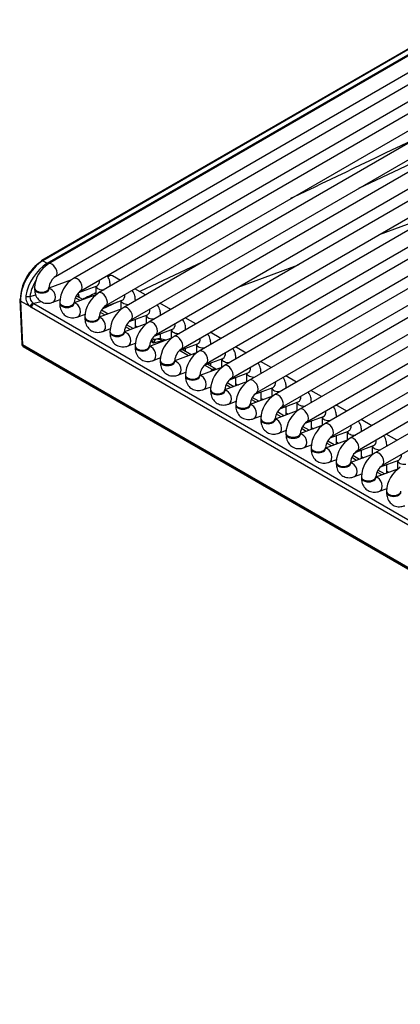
# Model space of a CAD drawing. Header units: millimetres. Extents: x 0 to 200, y 0 to 287.
# Tile 17 of 67: x 143.57 to 146.87, y 85.09 to 93.61. Entities that reach past the tile are written whole.
import ezdxf

# ---------------------------------------------------------------- set-up
doc = ezdxf.new("R2010")
doc.units = ezdxf.units.MM
doc.layers.add('148.256_BW4C_CTM', color=7, linetype='Continuous')
doc.layers.add('Standard', color=7, linetype='Continuous')

# ---------------------------------------------------------------- blocks, each defined once
blk = doc.blocks.new('SE3')
at = {"layer": '148.256_BW4C_CTM', "color": 7, "linetype": 'Continuous'}
for p, q in [((147.2421, 93.537), (143.7579, 91.5254)), ((147.2546, 93.5358), (143.7704, 91.5242)), ((147.4766, 93.6102), (143.8173, 91.4975)), ((143.8064, 91.5034), (147.2906, 93.515)), ((143.8798, 91.3893), (147.5391, 93.5019)), ((147.6944, 93.4845), (144.0351, 91.3718)), ((148.0783, 93.4547), (144.2528, 91.2461)), ((144.0976, 91.2635), (147.7569, 93.3762)), ((144.3153, 91.1378), (148.2033, 93.3825)), ((148.2961, 93.329), (144.4706, 91.1203)), ((144.5331, 91.0121), (148.4211, 93.2568)), ((148.5138, 93.2033), (144.6884, 90.9946)), ((144.7509, 90.8864), (148.6388, 93.1311)), ((148.7316, 93.0775), (144.9061, 90.8689)), ((144.9686, 90.7606), (148.8566, 93.0054)), ((148.9493, 92.9518), (145.1239, 90.7432)), ((145.1864, 90.6349), (149.0743, 92.8796)), ((149.1671, 92.8261), (145.3416, 90.6175)), ((145.4041, 90.5092), (149.2921, 92.7539)), ((149.3849, 92.7004), (145.5594, 90.4917)), ((145.6219, 90.3835), (149.5099, 92.6282)), ((149.6026, 92.5746), (145.7771, 90.366)), ((147.4123, 92.5771), (146.5034, 92.1496)), ((145.8396, 90.2578), (149.7276, 92.5025)), ((149.8204, 92.4489), (145.9949, 90.2403)), ((146.0574, 90.132), (149.9454, 92.3768)), ((150.0381, 92.3232), (146.2127, 90.1146)), ((146.2752, 90.0063), (150.1631, 92.251)), ((150.2559, 92.1975), (146.4304, 89.9888)), ((146.4929, 89.8806), (150.3809, 92.1253)), ((150.4736, 92.0718), (146.6482, 89.8631)), ((146.6868, 91.7527), (147.2092, 91.9472)), ((146.7107, 89.7549), (150.5986, 91.9996)), ((143.7704, 91.5242), (143.8064, 91.5034)), ((145.1559, 91.516), (144.6084, 91.2585)), ((145.4604, 91.296), (145.9828, 91.4905)), ((144.0179, 91.3595), (143.8227, 91.2866)), ((144.4414, 91.3549), (144.373, 91.3944)), ((143.6977, 91.2903), (143.6977, 91.2821)), ((143.8227, 91.2821), (143.8227, 91.2903)), ((144.0808, 91.2496), (144.2394, 91.3088)), ((144.228, 91.3046), (144.228, 91.2309)), ((144.353, 91.3039), (144.353, 91.309)), ((144.6592, 91.2292), (144.5664, 91.2828)), ((143.5689, 91.1859), (143.5866, 90.8055)), ((143.5762, 91.1758), (143.5939, 90.7963)), ((143.6598, 91.1275), (143.5762, 91.1758)), ((143.6569, 91.2154), (143.7091, 91.229)), ((143.7555, 91.1705), (143.6923, 91.1541)), ((143.6923, 91.1541), (147.3974, 89.0149)), ((143.8551, 91.1652), (143.9197, 91.1894)), ((143.9154, 91.1646), (143.9154, 91.1564)), ((144.2357, 91.2338), (144.0404, 91.1608)), ((144.0404, 91.1564), (144.0404, 91.1646)), ((144.0916, 91.18), (144.0502, 91.2039)), ((144.116, 91.1891), (144.0591, 91.222)), ((144.0803, 91.2171), (144.0803, 91.2165)), ((144.4128, 91.1666), (144.2833, 91.1057)), ((144.2985, 91.1238), (144.4571, 91.1831)), ((144.4458, 91.1789), (144.4458, 91.1052)), ((144.5708, 91.1782), (144.5708, 91.1833)), ((144.8769, 91.1035), (144.7842, 91.157)), ((147.3752, 88.9813), (143.67, 91.1205)), ((144.4534, 91.1081), (144.2582, 91.0351)), ((144.3094, 91.0543), (144.2679, 91.0782)), ((144.3338, 91.0634), (144.2769, 91.0962)), ((144.0729, 91.0395), (144.1375, 91.0637)), ((144.1332, 91.0388), (144.1332, 91.0307)), ((144.2582, 91.0307), (144.2582, 91.0388)), ((144.6712, 90.9824), (144.476, 90.9094)), ((144.5163, 90.9981), (144.6749, 91.0574)), ((144.5708, 90.9448), (144.5708, 91.0185)), ((144.6635, 91.0532), (144.6635, 90.9795)), ((144.7885, 91.0525), (144.7885, 91.0576)), ((145.0947, 90.9778), (145.0019, 91.0313)), ((144.2906, 90.9138), (144.3553, 90.9379)), ((144.351, 90.9131), (144.351, 90.905)), ((144.476, 90.905), (144.476, 90.9131)), ((144.5272, 90.9285), (144.4857, 90.9525)), ((144.5516, 90.9377), (144.4946, 90.9705)), ((144.5708, 90.9624), (144.5893, 90.9517)), ((144.734, 90.8724), (144.8926, 90.9317)), ((144.8813, 90.9274), (144.8813, 90.8538)), ((145.0063, 90.9267), (145.0063, 90.9319)), ((145.3125, 90.8521), (145.2197, 90.9056)), ((144.5084, 90.7881), (144.573, 90.8122)), ((144.8889, 90.8566), (144.6937, 90.7837)), ((144.7289, 90.8121), (144.7034, 90.8268)), ((144.7068, 90.8441), (144.7289, 90.8121)), ((144.7259, 90.8425), (144.7145, 90.8456)), ((144.7401, 90.8431), (144.7259, 90.8425)), ((144.7412, 90.8438), (144.7289, 90.8121)), ((144.8044, 90.8323), (144.7289, 90.8121)), ((144.7885, 90.8477), (144.7885, 90.8928)), ((144.8121, 90.8279), (144.8044, 90.8323)), ((143.5868, 90.8041), (143.5871, 90.8014)), ((143.5939, 90.7963), (143.5944, 90.7916)), ((153.451, 85.1054), (143.5939, 90.7963)), ((143.5944, 90.7916), (153.4515, 85.1006)), ((143.5995, 90.7826), (153.4565, 85.0916)), ((144.5687, 90.7874), (144.5687, 90.7792)), ((144.6937, 90.7792), (144.6937, 90.7874)), ((145.1067, 90.7309), (144.9115, 90.658)), ((144.9518, 90.7467), (145.1104, 90.806)), ((145.0298, 90.7022), (144.9524, 90.7469)), ((145.0542, 90.7113), (144.9768, 90.756)), ((145.0063, 90.739), (145.0063, 90.7671)), ((145.099, 90.8017), (145.099, 90.7281)), ((145.224, 90.801), (145.224, 90.8062)), ((145.5302, 90.7263), (145.4375, 90.7799)), ((144.7261, 90.6623), (144.7908, 90.6865)), ((144.7865, 90.6617), (144.7865, 90.6535)), ((144.9115, 90.6535), (144.9115, 90.6617)), ((145.1695, 90.621), (145.3281, 90.6802)), ((145.224, 90.6133), (145.224, 90.6413)), ((145.3168, 90.676), (145.3168, 90.6023)), ((145.4418, 90.6753), (145.4418, 90.6804)), ((145.748, 90.6006), (145.6552, 90.6542)), ((144.9439, 90.5366), (145.0085, 90.5608)), ((145.3245, 90.6052), (145.1292, 90.5322)), ((145.2364, 90.5829), (145.1701, 90.6212)), ((145.272, 90.5856), (145.1945, 90.6303)), ((145.3873, 90.4952), (145.5459, 90.5545)), ((145.6596, 90.5496), (145.6596, 90.5547)), ((145.0042, 90.536), (145.0042, 90.5278)), ((145.1292, 90.5278), (145.1292, 90.536)), ((145.5422, 90.4795), (145.347, 90.4065)), ((145.4227, 90.4348), (145.3657, 90.4677)), ((145.4418, 90.4419), (145.4418, 90.5156)), ((145.5346, 90.5503), (145.5346, 90.4766)), ((145.9657, 90.4749), (145.873, 90.5284)), ((145.1617, 90.4109), (145.2263, 90.4351)), ((145.222, 90.4102), (145.222, 90.4021)), ((145.347, 90.4021), (145.347, 90.4102)), ((145.3984, 90.4257), (145.3568, 90.4497)), ((145.4418, 90.4595), (145.4603, 90.4489)), ((145.605, 90.3695), (145.7637, 90.4288)), ((145.6596, 90.3162), (145.6596, 90.3899)), ((145.7523, 90.4246), (145.7523, 90.3509)), ((145.8773, 90.4238), (145.8773, 90.429)), ((146.1835, 90.3492), (146.0907, 90.4027)), ((145.3794, 90.2852), (145.444, 90.3093)), ((145.76, 90.3537), (145.5647, 90.2808)), ((145.6161, 90.3), (145.5745, 90.324)), ((145.6405, 90.3091), (145.5835, 90.342)), ((145.6596, 90.3338), (145.678, 90.3231)), ((145.8228, 90.2438), (145.9814, 90.3031)), ((145.9701, 90.2988), (145.9701, 90.2252)), ((146.0951, 90.2981), (146.0951, 90.3033)), ((145.4397, 90.2845), (145.4397, 90.2763)), ((145.5647, 90.2763), (145.5647, 90.2845)), ((145.9777, 90.228), (145.7825, 90.1551)), ((145.8582, 90.1834), (145.8012, 90.2163)), ((145.8773, 90.1905), (145.8773, 90.2642)), ((146.4012, 90.2234), (146.3085, 90.277)), ((145.5972, 90.1595), (145.6618, 90.1836)), ((145.6575, 90.1588), (145.6575, 90.1506)), ((145.7825, 90.1506), (145.7825, 90.1588)), ((145.8339, 90.1743), (145.7923, 90.1983)), ((145.8773, 90.2081), (145.8958, 90.1974)), ((146.0406, 90.1181), (146.1992, 90.1773)), ((146.0951, 90.0648), (146.0951, 90.1384)), ((146.1878, 90.1731), (146.1878, 90.0994)), ((146.3128, 90.1724), (146.3128, 90.1776)), ((146.619, 90.0977), (146.5262, 90.1513)), ((145.8149, 90.0337), (145.8796, 90.0579)), ((146.1955, 90.1023), (146.0003, 90.0293)), ((146.0517, 90.0486), (146.01, 90.0726)), ((146.076, 90.0576), (146.019, 90.0905)), ((146.0951, 90.0824), (146.1136, 90.0717)), ((146.2583, 89.9923), (146.4169, 90.0516)), ((146.4056, 90.0474), (146.4056, 89.9737)), ((146.5306, 90.0467), (146.5306, 90.0518)), ((145.8753, 90.0331), (145.8753, 90.0249)), ((146.0003, 90.0249), (146.0003, 90.0331)), ((146.4132, 89.9766), (146.218, 89.9036)), ((146.2937, 89.9319), (146.2367, 89.9648)), ((146.3128, 89.9391), (146.3128, 90.0127)), ((146.3128, 89.9566), (146.3313, 89.946)), ((146.8367, 89.972), (146.744, 90.0256)), ((146.0327, 89.908), (146.0973, 89.9322)), ((146.093, 89.9073), (146.093, 89.8992)), ((146.218, 89.8992), (146.218, 89.9073)), ((146.2694, 89.9228), (146.2278, 89.9469)), ((146.4761, 89.8666), (146.6347, 89.9259)), ((146.5306, 89.8133), (146.5306, 89.887)), ((146.6233, 89.9217), (146.6233, 89.848)), ((146.7483, 89.921), (146.7483, 89.9261)), ((146.2504, 89.7823), (146.3151, 89.8065)), ((146.631, 89.8509), (146.4358, 89.7779)), ((146.4872, 89.7971), (146.4456, 89.8211)), ((146.5115, 89.8062), (146.4545, 89.8391)), ((146.5306, 89.8309), (146.5491, 89.8202)), ((146.6938, 89.7409), (146.8524, 89.8002)), ((146.8411, 89.7959), (146.8411, 89.7223)), ((146.3108, 89.7816), (146.3108, 89.7735)), ((146.4358, 89.7735), (146.4358, 89.7816)), ((146.8487, 89.7251), (146.6535, 89.6522)), ((146.7292, 89.6805), (146.6723, 89.7134)), ((146.7483, 89.6876), (146.7483, 89.7613)), ((146.7483, 89.7052), (146.7668, 89.6945)), ((146.4682, 89.6566), (146.5328, 89.6807)), ((146.5285, 89.6559), (146.5285, 89.6477)), ((146.6535, 89.6477), (146.6535, 89.6559)), ((146.7049, 89.6714), (146.6633, 89.6954)), ((146.6859, 89.5309), (146.7506, 89.555)), ((146.7463, 89.5302), (146.7463, 89.522))]:
    blk.add_line(p, q, dxfattribs=at)
for centre, radius, start, end in [((325.083, -280.6438), 413.5342, 115.508102, 115.674531), ((144.0428, 91.1481), 0.4268, 123.6431, 170.33074), ((143.953, 91.281), 0.2555, 122.07994, 177.92006), ((143.9556, 91.2795), 0.1333, 124.62549, 175.37451), ((144.1708, 91.1553), 0.2555, 122.07994, 177.92006), ((144.1733, 91.1538), 0.1333, 124.62549, 175.37451), ((325.083, -280.6438), 413.5342, 115.934254, 115.951873), ((144.3885, 91.0296), 0.2555, 122.07994, 177.92006), ((143.7271, 91.2089), 0.1056, 174.09983, 230.42609), ((143.7222, 91.2126), 0.0653, 177.58767, 235.67654), ((144.1774, 91.2283), 0.0978, 186.93116, 191.85409), ((144.3911, 91.0281), 0.1333, 124.62549, 175.37451), ((144.6063, 90.9038), 0.2555, 122.07994, 177.92006), ((144.6089, 90.9024), 0.1333, 124.62549, 175.37451), ((144.8241, 90.7781), 0.2555, 122.07994, 177.92006), ((144.8266, 90.7766), 0.1333, 124.62549, 175.37451), ((144.777, 90.6982), 0.15, 67.24319, 103.93436), ((145.0418, 90.6524), 0.2555, 122.07994, 177.92006), ((143.612, 90.8042), 0.025, 186.46346, 240), ((145.0444, 90.6509), 0.1333, 124.62549, 175.37451), ((145.2596, 90.5267), 0.2555, 122.07994, 177.92006), ((145.2621, 90.5252), 0.1333, 124.62549, 175.37451), ((145.4773, 90.401), 0.2555, 122.07994, 177.92006), ((145.2496, 90.5473), 0.0379, 90.86229, 110.27968), ((145.4799, 90.3995), 0.1333, 124.62549, 175.37451), ((145.6951, 90.2752), 0.2555, 122.07994, 177.92006), ((145.6976, 90.2738), 0.1333, 124.62549, 175.37451), ((145.9128, 90.1495), 0.2555, 122.07994, 177.92006), ((145.9154, 90.148), 0.1333, 124.62549, 175.37451), ((146.1306, 90.0238), 0.2555, 122.07994, 177.92006), ((146.1332, 90.0223), 0.1333, 124.62549, 175.37451), ((146.3484, 89.8981), 0.2555, 122.07994, 177.92006), ((146.3509, 89.8966), 0.1333, 124.62549, 175.37451), ((146.5661, 89.7724), 0.2555, 122.07994, 177.92006), ((146.5687, 89.7709), 0.1333, 124.62549, 175.37451), ((146.7839, 89.6466), 0.2555, 122.07994, 177.92006), ((146.7864, 89.6451), 0.1333, 124.62549, 175.37451), ((147.0016, 89.5209), 0.2555, 122.07994, 177.92006)]:
    blk.add_arc(centre, radius, start, end, dxfattribs=at)
for centre, major_axis, ratio, start_param, end_param in [((143.7704, 91.2996), (0.1375, 0.2382), 0.57735, 0.785398, 2.408554), ((143.7527, 91.3098), (-0.125, -0.2165), 0.57735, 3.926991, 5.550147), ((143.7704, 91.5037), (0.0125, -0.0217), 0.57735, 3.141593, 3.926991), ((143.7704, 91.5037), (0.0125, -0.0217), 0.57735, 2.356194, 3.141593), ((143.8486, 91.4434), (-0.0313, 0.0541), 0.57735, 3.149658, 6.283185), ((143.8302, 91.2658), (0.1182, 0.2204), 0.597134, 1.508651, 2.10033), ((144.0663, 91.3177), (-0.0313, 0.0541), 0.57735, 3.149658, 6.283185), ((144.2175, 91.3674), (0.0219, -0.0585), 0.668835, 0, 1.177544), ((144.3418, 91.3403), (0.0312, 0.0541), 0.57735, 0, 1.016283), ((143.7602, 91.2903), (-0.0625, 0), 0.57735, 0, 3.133528), ((143.7602, 91.2821), (-0.0625, 0), 0.57735, 0, 3.141593), ((143.8332, 91.2238), (0.0219, -0.0585), 0.668835, 0.000451, 2.871934), ((144.2905, 91.309), (-0.0625, 0), 0.57735, 0.1188, 1.726164), ((144.2841, 91.1919), (-0.0313, 0.0541), 0.57735, 3.149658, 6.283185), ((144.2905, 91.309), (-0.0625, 0), 0.57735, 2.986225, 3.14144), ((143.5939, 91.187), (0.025, 0.0012), 0.606775, 2.328607, 3.141593), ((143.5939, 91.187), (0.025, 0.0012), 0.606775, 3.141593, 3.899404), ((143.6392, 91.2249), (-0.0247, 0.0039), 0.405722, 0.867012, 2.429609), ((143.6775, 91.1387), (-0.0156, -0.0195), 0.444169, 3.750117, 5.627381), ((143.6877, 91.1317), (-0.0125, -0.0217), 0.57735, 3.665191, 5.550147), ((143.6846, 91.1944), (0.0305, -0.043), 0.460186, -0.975146, -0.783066), ((143.9779, 91.1646), (-0.0625, 0), 0.57735, 0, 3.133528), ((143.9779, 91.1564), (-0.0625, 0), 0.57735, 0, 3.141593), ((144.051, 91.0981), (0.0219, -0.0585), 0.668835, 0.000451, 2.871934), ((144.1157, 91.1976), (0.0495, 0.0071), 0.623023, -4.01018, -3.859272), ((144.5083, 91.1833), (-0.0625, 0), 0.57735, 0.1188, 1.726164), ((144.4352, 91.2417), (0.0219, -0.0585), 0.668835, 0, 1.177544), ((144.5083, 91.1833), (-0.0625, 0), 0.57735, 2.986225, 3.14144), ((143.667, 91.1832), (0.0389, -0.0665), 0.544832, -0.954557, -0.762478), ((144.5018, 91.0662), (-0.0312, 0.0541), 0.57735, 3.149658, 6.283185), ((144.653, 91.1159), (0.0219, -0.0585), 0.668835, 0, 1.177544), ((144.1957, 91.0388), (-0.0625, 0), 0.57735, 0, 3.133528), ((144.1957, 91.0307), (-0.0625, 0), 0.57735, 0, 3.141593), ((144.2687, 90.9723), (0.0219, -0.0585), 0.668835, 0.000451, 2.869209), ((144.726, 91.0576), (-0.0625, 0), 0.57735, 0.1188, 1.726164), ((144.7196, 90.9405), (-0.0313, 0.0541), 0.57735, 3.149658, 6.283185), ((144.726, 91.0576), (-0.0625, 0), 0.57735, 2.986225, 3.14144), ((144.8708, 90.9902), (0.0219, -0.0585), 0.668835, 0, 1.177544), ((144.4135, 90.9131), (-0.0625, 0), 0.57735, 0, 3.133528), ((144.4135, 90.905), (-0.0625, 0), 0.57735, 0, 3.141593), ((144.4865, 90.8466), (0.0219, -0.0585), 0.668835, 0.000451, 2.869209), ((144.9438, 90.9319), (-0.0625, 0), 0.57735, 0.1188, 1.726164), ((144.9438, 90.9319), (-0.0625, 0), 0.57735, 2.986225, 3.14144), ((144.7293, 90.8923), (-0.0009, 0.05), 0.995646, 3.052243, 3.365822), ((144.777, 90.6982), (-0.0388, 0.1449), 0.707107, 5.667706, 6.253868), ((144.777, 90.6982), (-0.075, -0.1299), 0.57735, 3.398107, 3.665191), ((144.9374, 90.8148), (-0.0313, 0.0541), 0.57735, 3.149658, 6.283185), ((145.0885, 90.8645), (0.0219, -0.0585), 0.668835, 0, 1.177544), ((143.6117, 90.8041), (0.0251, -0.0023), 0.503419, 3.210456, 3.968267), ((143.612, 90.8042), (0.0248, 0.0028), 0.643408, 3.141593, 3.857969), ((143.612, 90.8042), (0.0125, 0.0217), 0.57735, 2.478368, 3.141593), ((144.6312, 90.7874), (-0.0625, 0), 0.57735, 0, 3.133528), ((144.6312, 90.7792), (-0.0625, 0), 0.57735, 0, 3.141593), ((144.7043, 90.7209), (0.0219, -0.0585), 0.668835, 0.000451, 2.871934), ((145.1615, 90.8062), (-0.0625, 0), 0.57735, 0.1188, 1.726164), ((145.1551, 90.689), (-0.0313, 0.0541), 0.57735, 3.149658, 6.283185), ((145.1615, 90.8062), (-0.0625, 0), 0.57735, 2.986225, 3.14144), ((145.3063, 90.7388), (0.0219, -0.0585), 0.668835, 0, 1.177544), ((144.849, 90.6617), (-0.0625, 0), 0.57735, 0, 3.133528), ((144.849, 90.6535), (-0.0625, 0), 0.57735, 0, 3.141593), ((144.922, 90.5952), (0.0219, -0.0585), 0.668835, 0.000451, 2.871934), ((145.3793, 90.6804), (-0.0625, 0), 0.57735, 0.1188, 1.726164), ((145.3793, 90.6804), (-0.0625, 0), 0.57735, 2.986225, 3.14144), ((145.209, 90.4487), (-0.075, -0.1299), 0.57735, 3.327396, 3.540411), ((145.2603, 90.4856), (-0.0765, 0.1064), 0.502685, -0.928857, -0.839443), ((145.3729, 90.5633), (-0.0313, 0.0541), 0.57735, 3.149658, 6.283185), ((145.524, 90.6131), (0.0219, -0.0585), 0.668835, 0, 1.177544), ((145.5971, 90.5547), (-0.0625, 0), 0.57735, 2.986225, 3.14144), ((145.0667, 90.536), (-0.0625, 0), 0.57735, 0, 3.133528), ((145.0667, 90.5278), (-0.0625, 0), 0.57735, 0, 3.141593), ((145.1398, 90.4694), (0.0219, -0.0585), 0.668835, 0.000451, 2.871934), ((145.5971, 90.5547), (-0.0625, 0), 0.57735, 0.1188, 1.726164), ((145.5906, 90.4376), (-0.0313, 0.0541), 0.57735, 3.149658, 6.283185), ((145.7418, 90.4873), (0.0219, -0.0585), 0.668835, 0, 1.177544), ((145.2845, 90.4102), (-0.0625, 0), 0.57735, 0, 3.133528), ((145.2845, 90.4021), (-0.0625, 0), 0.57735, 0, 3.141593), ((145.3575, 90.3437), (0.0219, -0.0585), 0.668835, 0.000451, 2.871934), ((145.8148, 90.429), (-0.0625, 0), 0.57735, 0.1188, 1.726164), ((145.8148, 90.429), (-0.0625, 0), 0.57735, 2.986225, 3.14144), ((145.8084, 90.3119), (-0.0313, 0.0541), 0.57735, 3.149658, 6.283185), ((146.0326, 90.3033), (-0.0625, 0), 0.57735, 0.1188, 1.726164), ((145.9595, 90.3616), (0.0219, -0.0585), 0.668835, 0, 1.177544), ((146.0326, 90.3033), (-0.0625, 0), 0.57735, 2.986225, 3.14144), ((145.5022, 90.2845), (-0.0625, 0), 0.57735, 0, 3.133528), ((145.5022, 90.2763), (-0.0625, 0), 0.57735, 0, 3.141593), ((145.5753, 90.218), (0.0219, -0.0585), 0.668835, 0.000451, 2.871934), ((146.0261, 90.1862), (-0.0313, 0.0541), 0.57735, 3.149658, 6.283185), ((146.1773, 90.2359), (0.0219, -0.0585), 0.668835, 0, 1.177544), ((145.72, 90.1588), (-0.0625, 0), 0.57735, 0, 3.133528), ((145.72, 90.1506), (-0.0625, 0), 0.57735, 0, 3.141593), ((145.793, 90.0923), (0.0219, -0.0585), 0.668835, 0.000451, 2.871934), ((146.2503, 90.1776), (-0.0625, 0), 0.57735, 0.1188, 1.726164), ((146.2503, 90.1776), (-0.0625, 0), 0.57735, 2.986225, 3.14144), ((146.2439, 90.0604), (-0.0313, 0.0541), 0.57735, 3.149658, 6.283185), ((146.4681, 90.0518), (-0.0625, 0), 0.57735, 0.1188, 1.726164), ((146.395, 90.1102), (0.0219, -0.0585), 0.668835, 0, 1.177544), ((146.4681, 90.0518), (-0.0625, 0), 0.57735, 2.986225, 3.14144), ((145.9378, 90.0331), (-0.0625, 0), 0.57735, 0, 3.133528), ((145.9378, 90.0249), (-0.0625, 0), 0.57735, 0, 3.141593), ((146.0108, 89.9666), (0.0219, -0.0585), 0.668835, 0.000451, 2.869209), ((146.4617, 89.9347), (-0.0313, 0.0541), 0.57735, 3.149658, 6.283185), ((146.6128, 89.9845), (0.0219, -0.0585), 0.668835, 0, 1.177544), ((146.1555, 89.9073), (-0.0625, 0), 0.57735, 0, 3.133528), ((146.1555, 89.8992), (-0.0625, 0), 0.57735, 0, 3.141593), ((146.2286, 89.8408), (0.0219, -0.0585), 0.668835, 0.000451, 2.871934), ((146.6858, 89.9261), (-0.0625, 0), 0.57735, 0.1188, 1.726164), ((146.6794, 89.809), (-0.0313, 0.0541), 0.57735, 3.149658, 6.283185), ((146.6858, 89.9261), (-0.0625, 0), 0.57735, 2.986225, 3.14144), ((146.9036, 89.8004), (-0.0625, 0), 0.57735, 0.1188, 1.726164), ((146.8306, 89.8587), (0.0219, -0.0585), 0.668835, 0, 1.177544), ((146.3733, 89.7816), (-0.0625, 0), 0.57735, 0, 3.133528), ((146.3733, 89.7735), (-0.0625, 0), 0.57735, 0, 3.141593), ((146.4463, 89.7151), (0.0219, -0.0585), 0.668835, 0.000451, 2.871934), ((146.591, 89.6559), (-0.0625, 0), 0.57735, 0, 3.133528), ((146.591, 89.6477), (-0.0625, 0), 0.57735, 0, 3.141593), ((146.6641, 89.5894), (0.0219, -0.0585), 0.668835, 0.000451, 2.871934), ((146.8088, 89.5302), (-0.0625, 0), 0.57735, 0, 3.133528), ((146.8088, 89.522), (-0.0625, 0), 0.57735, 0, 3.141593)]:
    blk.add_ellipse(centre, major_axis=major_axis, ratio=ratio, start_param=start_param, end_param=end_param, dxfattribs=at)
for points, knots in [([(144.353, 91.309), (144.3523, 91.3229), (144.3503, 91.3504), (144.3376, 91.3794), (144.3264, 91.3938), (144.3253, 91.3952)], [0, 0, 0, 0, 0.1573536, 0.3683773, 0.3903918, 0.3903918, 0.3903918, 0.3903918]), ([(143.6977, 91.2821), (143.6984, 91.2683), (143.7004, 91.2408), (143.7186, 91.1994), (143.754, 91.1674), (143.7976, 91.154), (143.8333, 91.1578), (143.8504, 91.1636), (143.8551, 91.1652)], [0, 0, 0, 0, 0.157354, 0.368377, 0.557908, 0.755847, 0.942391, 1, 1, 1, 1]), ([(144.5708, 91.1833), (144.5701, 91.1972), (144.5681, 91.2247), (144.5552, 91.2538), (144.5439, 91.2684), (144.5427, 91.2699)], [0, 0, 0, 0, 0.1573536, 0.3683773, 0.3926767, 0.3926767, 0.3926767, 0.3926767]), ([(143.9154, 91.1564), (143.9161, 91.1425), (143.9182, 91.1151), (143.9364, 91.0736), (143.9717, 91.0417), (144.0154, 91.0283), (144.0511, 91.0321), (144.0682, 91.0379), (144.0729, 91.0395)], [0, 0, 0, 0, 0.157354, 0.368377, 0.557908, 0.755847, 0.942391, 1, 1, 1, 1]), ([(144.7885, 91.0576), (144.7879, 91.0715), (144.7858, 91.0989), (144.7731, 91.1279), (144.7619, 91.1424), (144.7608, 91.1437)], [0, 0, 0, 0, 0.1573536, 0.3683773, 0.3903918, 0.3903918, 0.3903918, 0.3903918]), ([(144.1332, 91.0307), (144.1339, 91.0168), (144.1359, 90.9893), (144.1541, 90.9479), (144.1895, 90.916), (144.2331, 90.9025), (144.2688, 90.9064), (144.2859, 90.9121), (144.2906, 90.9138)], [0, 0, 0, 0, 0.157354, 0.368377, 0.557908, 0.755847, 0.942391, 1, 1, 1, 1]), ([(145.0063, 90.9319), (145.0056, 90.9457), (145.0036, 90.9732), (144.9908, 91.0022), (144.9796, 91.0167), (144.9786, 91.018)], [0, 0, 0, 0, 0.1573536, 0.3683773, 0.3903918, 0.3903918, 0.3903918, 0.3903918]), ([(144.351, 90.905), (144.3516, 90.8911), (144.3537, 90.8636), (144.3719, 90.8222), (144.4072, 90.7903), (144.4509, 90.7768), (144.4866, 90.7807), (144.5037, 90.7864), (144.5084, 90.7881)], [0, 0, 0, 0, 0.157354, 0.368377, 0.557908, 0.755847, 0.942391, 1, 1, 1, 1]), ([(145.224, 90.8062), (145.2234, 90.82), (145.2213, 90.8475), (145.2086, 90.8765), (145.1974, 90.891), (145.1963, 90.8923)], [0, 0, 0, 0, 0.1573536, 0.3683773, 0.3903918, 0.3903918, 0.3903918, 0.3903918]), ([(144.5687, 90.7792), (144.5694, 90.7654), (144.5714, 90.7379), (144.5897, 90.6965), (144.625, 90.6645), (144.6686, 90.6511), (144.7043, 90.6549), (144.7214, 90.6607), (144.7261, 90.6623)], [0, 0, 0, 0, 0.157354, 0.368377, 0.557908, 0.755847, 0.942391, 1, 1, 1, 1]), ([(145.4418, 90.6804), (145.4411, 90.6943), (145.4391, 90.7218), (145.4263, 90.7508), (145.4152, 90.7652), (145.4141, 90.7666)], [0, 0, 0, 0, 0.1573536, 0.3683773, 0.3903918, 0.3903918, 0.3903918, 0.3903918]), ([(144.7865, 90.6535), (144.7871, 90.6397), (144.7892, 90.6122), (144.8074, 90.5708), (144.8427, 90.5388), (144.8864, 90.5254), (144.9221, 90.5292), (144.9392, 90.535), (144.9439, 90.5366)], [0, 0, 0, 0, 0.157354, 0.368377, 0.557908, 0.755847, 0.942391, 1, 1, 1, 1]), ([(145.6596, 90.5547), (145.6589, 90.5686), (145.6568, 90.5961), (145.6441, 90.625), (145.6329, 90.6395), (145.6318, 90.6408)], [0, 0, 0, 0, 0.1573536, 0.3683773, 0.3903918, 0.3903918, 0.3903918, 0.3903918]), ([(145.2258, 90.569), (145.2265, 90.5707), (145.2273, 90.5724), (145.2294, 90.5757), (145.2307, 90.5773), (145.2329, 90.5796), (145.2337, 90.5804), (145.2349, 90.5815), (145.2354, 90.5819), (145.2359, 90.5823), (145.236, 90.5824), (145.2362, 90.5825), (145.2362, 90.5826), (145.2363, 90.5827), (145.2364, 90.5827), (145.2365, 90.5828), (145.2365, 90.5828), (145.2365, 90.5828), (145.2365, 90.5828), (145.2365, 90.5829), (145.2365, 90.5829), (145.2365, 90.5829), (145.2365, 90.5829), (145.2365, 90.5829), (145.2365, 90.5829), (145.2365, 90.5829), (145.2364, 90.5829), (145.2364, 90.5829), (145.2364, 90.5829), (145.2364, 90.5829)], [0.8173943, 0.8173943, 0.8173943, 0.8173943, 0.880248, 0.880248, 0.9431229, 0.9431229, 0.9745603, 0.9745603, 0.990279, 0.990279, 0.9942087, 0.9942087, 0.9961735, 0.9961735, 0.9981384, 0.9981384, 0.9986296, 0.9986296, 0.9991208, 0.9991208, 0.9993664, 0.9993664, 0.9994892, 0.9994892, 0.999612, 0.999612, 0.9998576, 0.9998576, 1, 1, 1, 1]), ([(145.0042, 90.5278), (145.0049, 90.5139), (145.0069, 90.4864), (145.0252, 90.445), (145.0605, 90.4131), (145.1042, 90.3996), (145.1398, 90.4035), (145.1569, 90.4093), (145.1617, 90.4109)], [0, 0, 0, 0, 0.157354, 0.368377, 0.557908, 0.755847, 0.942391, 1, 1, 1, 1]), ([(145.8773, 90.429), (145.8766, 90.4429), (145.8746, 90.4703), (145.8619, 90.4993), (145.8507, 90.5138), (145.8496, 90.5151)], [0, 0, 0, 0, 0.1573536, 0.3683773, 0.3903918, 0.3903918, 0.3903918, 0.3903918]), ([(145.222, 90.4021), (145.2227, 90.3882), (145.2247, 90.3607), (145.2429, 90.3193), (145.2783, 90.2874), (145.3219, 90.2739), (145.3576, 90.2778), (145.3747, 90.2835), (145.3794, 90.2852)], [0, 0, 0, 0, 0.157354, 0.368377, 0.557908, 0.755847, 0.942391, 1, 1, 1, 1]), ([(146.0951, 90.3033), (146.0944, 90.3171), (146.0924, 90.3446), (146.0796, 90.3736), (146.0684, 90.3881), (146.0673, 90.3894)], [0, 0, 0, 0, 0.1573536, 0.3683773, 0.3903918, 0.3903918, 0.3903918, 0.3903918]), ([(145.4397, 90.2763), (145.4404, 90.2625), (145.4425, 90.235), (145.4607, 90.1936), (145.496, 90.1617), (145.5397, 90.1482), (145.5754, 90.1521), (145.5925, 90.1578), (145.5972, 90.1595)], [0, 0, 0, 0, 0.157354, 0.368377, 0.557908, 0.755847, 0.942391, 1, 1, 1, 1]), ([(146.3128, 90.1776), (146.3122, 90.1914), (146.3101, 90.2189), (146.2974, 90.2479), (146.2862, 90.2623), (146.2851, 90.2637)], [0, 0, 0, 0, 0.1573536, 0.3683773, 0.3903918, 0.3903918, 0.3903918, 0.3903918]), ([(145.6575, 90.1506), (145.6582, 90.1368), (145.6602, 90.1093), (145.6784, 90.0679), (145.7138, 90.0359), (145.7574, 90.0225), (145.7931, 90.0263), (145.8102, 90.0321), (145.8149, 90.0337)], [0, 0, 0, 0, 0.157354, 0.368377, 0.557908, 0.755847, 0.942391, 1, 1, 1, 1]), ([(146.5306, 90.0518), (146.5299, 90.0657), (146.5279, 90.0932), (146.5151, 90.1221), (146.5039, 90.1366), (146.5028, 90.138)], [0, 0, 0, 0, 0.1573536, 0.3683773, 0.3903918, 0.3903918, 0.3903918, 0.3903918]), ([(145.8753, 90.0249), (145.8759, 90.011), (145.878, 89.9836), (145.8962, 89.9421), (145.9315, 89.9102), (145.9752, 89.8968), (146.0109, 89.9006), (146.028, 89.9064), (146.0327, 89.908)], [0, 0, 0, 0, 0.157354, 0.368377, 0.557908, 0.755847, 0.942391, 1, 1, 1, 1]), ([(146.7483, 89.9261), (146.7477, 89.94), (146.7456, 89.9674), (146.7329, 89.9964), (146.7217, 90.0109), (146.7206, 90.0122)], [0, 0, 0, 0, 0.1573536, 0.3683773, 0.3903918, 0.3903918, 0.3903918, 0.3903918]), ([(146.093, 89.8992), (146.0937, 89.8853), (146.0957, 89.8578), (146.114, 89.8164), (146.1493, 89.7845), (146.1929, 89.771), (146.2286, 89.7749), (146.2457, 89.7806), (146.2504, 89.7823)], [0, 0, 0, 0, 0.157354, 0.368377, 0.557908, 0.755847, 0.942391, 1, 1, 1, 1]), ([(146.3108, 89.7735), (146.3114, 89.7596), (146.3135, 89.7321), (146.3317, 89.6907), (146.367, 89.6588), (146.4107, 89.6453), (146.4464, 89.6492), (146.4635, 89.6549), (146.4682, 89.6566)], [0, 0, 0, 0, 0.157354, 0.368377, 0.557908, 0.755847, 0.942391, 1, 1, 1, 1]), ([(146.5285, 89.6477), (146.5292, 89.6339), (146.5312, 89.6064), (146.5495, 89.565), (146.5848, 89.533), (146.6285, 89.5196), (146.6641, 89.5234), (146.6812, 89.5292), (146.6859, 89.5309)], [0, 0, 0, 0, 0.157354, 0.368377, 0.557908, 0.755847, 0.942391, 1, 1, 1, 1]), ([(146.7463, 89.522), (146.747, 89.5082), (146.749, 89.4807), (146.7672, 89.4393), (146.8025, 89.4073), (146.8462, 89.3939), (146.8819, 89.3977), (146.899, 89.4035), (146.9037, 89.4051)], [0, 0, 0, 0, 0.157354, 0.368377, 0.557908, 0.755847, 0.942391, 1, 1, 1, 1])]:
    blk.add_open_spline(points, degree=3, knots=knots, dxfattribs=at)
blk.add_open_spline([(144.0742, 91.2428), (144.0783, 91.2309), (144.0803, 91.2171)], degree=2, dxfattribs=at)

msp = doc.modelspace()

# ---------------------------------------------------------------- block references
at = {"layer": 'Standard'}
msp.add_blockref('SE3', (0, 0), dxfattribs=at)

doc.saveas('drawing.dxf')
